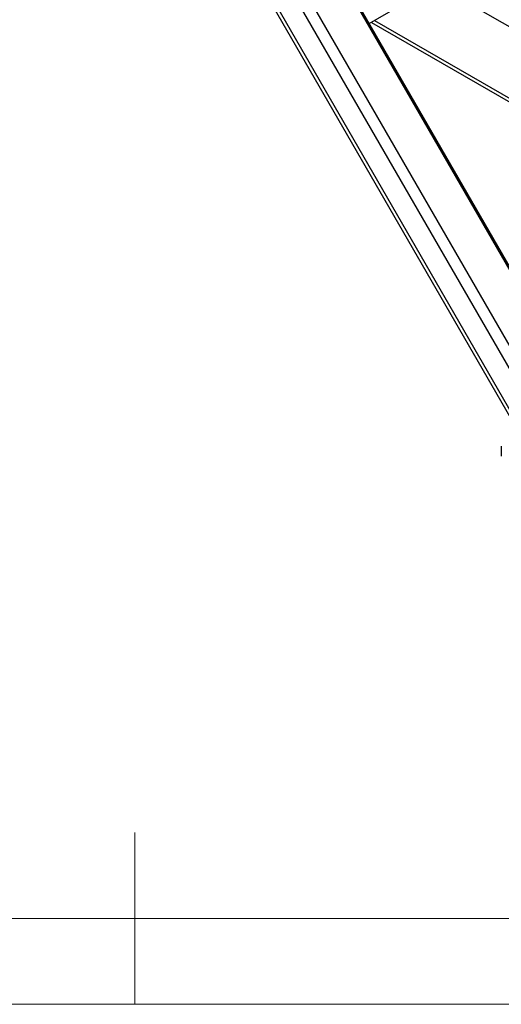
# Model space of a CAD drawing. Header units: millimetres. Extents: x 5 to 589, y 5 to 415.
# Tile 10 of 45: x 290 to 318, y 5 to 62. Entities that reach past the tile are written whole.
import ezdxf

# ---------------------------------------------------------------- set-up
doc = ezdxf.new("R2010")
doc.units = ezdxf.units.MM
doc.layers.add('TRAIT-FORT', color=4, linetype='Continuous', lineweight=25)

msp = doc.modelspace()

# ---------------------------------------------------------------- linework, layer by layer
at = {"color": 7, "linetype": 'Continuous', "lineweight": 18}
for p, q in [((297, 5), (297, 15)), ((10, 10), (584, 10)), ((5, 5), (589, 5))]:
    msp.add_line(p, q, dxfattribs=at)
at = {"layer": 'TRAIT-FORT', "color": 4, "linetype": 'Continuous', "lineweight": 25}
for p, q in [((319.8817, 40.21254), (304.13301, 67.49006)), ((320.42891, 40.60283), (305.00701, 67.31436)), ((303.04051, 66.62516), (318.89627, 39.16218)), ((319.0253, 39.34442), (303.11478, 66.90225)), ((322.1106, 42.12435), (308.79242, 65.19212)), ((322.10406, 42.31187), (309.00727, 64.99617)), ((313.80623, 64.84513), (322.10406, 60.0549)), ((310.66837, 62.11907), (312.30576, 63.06432)), ((310.79058, 62.18962), (321.25555, 56.14832)), ((310.97801, 62.29782), (321.44298, 56.25652)), ((318.36445, 37.50642), (318.36445, 36.91851))]:
    msp.add_line(p, q, dxfattribs=at)

doc.saveas('drawing.dxf')
